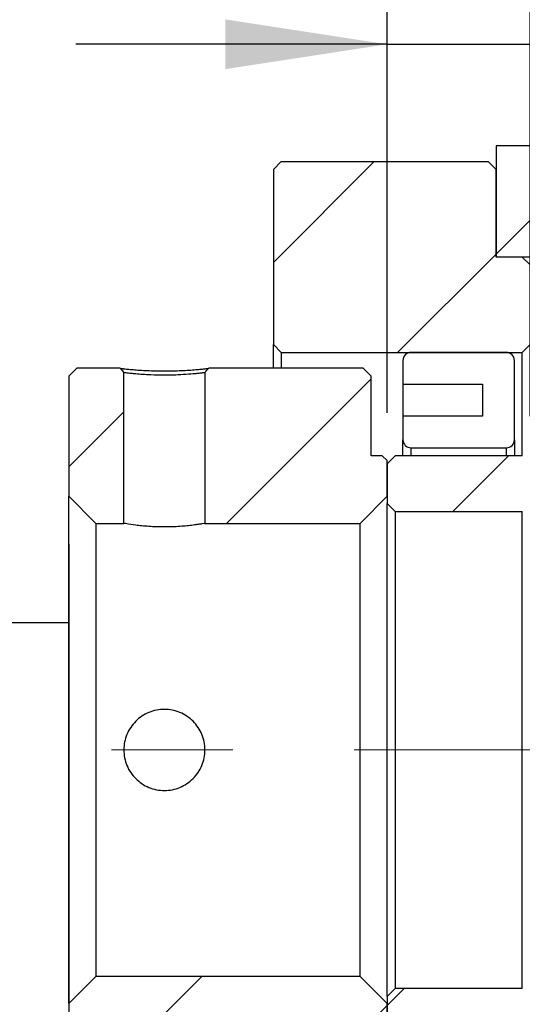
# Model space of a CAD drawing. Header units: millimetres. Extents: x 25 to 291, y 5 to 200.
# Tile 6 of 9: x 230 to 240, y 49 to 70. Entities that reach past the tile are written whole.
import ezdxf

# ---------------------------------------------------------------- set-up
doc = ezdxf.new("R2010")
doc.units = ezdxf.units.MM
doc.linetypes.add('CENTERX2', pattern=[20.319999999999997, 12.7, -2.54, 2.54, -2.54])
doc.layers.add('圖層0', color=7, linetype='Continuous')
doc.styles.add('SLDTEXTSTYLE0', font='TXT', dxfattribs={"width": 0.7})
doc.dimstyles.new('SLDDIMSTYLE4', dxfattribs={"dimtxt": 3.3899739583, "dimasz": 2.5, "dimexe": 0, "dimexo": 0.0625, "dimgap": 0.8474934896, "dimtad": 1, "dimlfac": 3, "dimrnd": 1e-09, "dimzin": 12, "dimdsep": 46, "dimtxsty": 'SLDTEXTSTYLE0', "dimsah": 1, "dimcen": 0.09, "dimadec": 0, "dimazin": 3, "dimtfac": 1, "dimtmove": 0, "dimatfit": 0, "dimfxl": 1, "dimfrac": 2, "dimtolj": 1, "dimtzin": 12, "dimarcsym": 0})
pattern_1 = [(45, (0, 0), (-2.245064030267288, 2.245064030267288), [])]

# ---------------------------------------------------------------- blocks, each defined once
blk = doc.blocks.new('_D_15')
at = {"layer": '圖層0', "color": 7}
for p, q in [((230.9065548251, 58.6620502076), (230.9065548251, 27.0446090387)), ((251.2398881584, 43.0120502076), (251.2398881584, 27.0446090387)), ((251.2398881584, 28.0446090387), (230.9065548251, 28.0446090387))]:
    blk.add_line(p, q, dxfattribs=at)
for points in [[(230.9065548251, 28.0446090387), (234.2965287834, 27.5230745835), (234.2965287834, 28.5661434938)], [(251.2398881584, 28.0446090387), (247.8499142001, 28.5661434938), (247.8499142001, 27.5230745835)]]:
    blk.add_solid(points, dxfattribs=at)
at = {"layer": '圖層0', "color": 7, "char_height": 3.175, "attachment_point": 1, "style": 'SLDTEXTSTYLE0'}
for s, insert in [('(', (238.235529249, 32.1373991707)), (')', (243.5389549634, 32.1373991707)), ('61', (239.5643255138, 32.1373991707))]:
    blk.add_mtext(s, dxfattribs=dict(at, insert=insert))
blk = doc.blocks.new('_D_17')
at = {"layer": '圖層0', "color": 7}
for p, q in [((237.5732214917, 61.4120502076), (237.5732214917, 70.1386791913)), ((240.5732214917, 61.345383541), (240.5732214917, 70.1386791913)), ((237.5732214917, 69.1386791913), (231.0540408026, 69.1386791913)), ((237.5732214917, 69.1386791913), (240.5732214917, 69.1386791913)), ((240.5732214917, 69.1386791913), (247.0924021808, 69.1386791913))]:
    blk.add_line(p, q, dxfattribs=at)
for points in [[(237.5732214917, 69.1386791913), (234.1832475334, 69.6602136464), (234.1832475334, 68.6171447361)], [(240.5732214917, 69.1386791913), (243.9631954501, 68.6171447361), (243.9631954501, 69.6602136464)]]:
    blk.add_solid(points, dxfattribs=at)
at = {"layer": '圖層0', "color": 7, "insert": (238.1762017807, 73.2314693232), "char_height": 3.175, "attachment_point": 1, "style": 'SLDTEXTSTYLE0'}
blk.add_mtext('9', dxfattribs=at)

msp = doc.modelspace()

# ---------------------------------------------------------------- hatches: boundary and pattern name
at = {"layer": '圖層0', "linetype": 'Continuous', "lineweight": 18}
h = msp.add_hatch(dxfattribs=at)
h.set_pattern_fill('ANSI31', color=256, style=0)
h.set_pattern_definition(pattern_1)
h.paths.add_polyline_path([(251.3065548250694, 62.51205020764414), (251.5065548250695, 62.51205020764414), (251.5732214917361, 62.5787168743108), (251.5732214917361, 62.67871687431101), (254.9065548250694, 62.67871687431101), (254.9065548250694, 67.01205020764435), (239.8565548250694, 67.01205020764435), (239.8565548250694, 64.67871687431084), (251.2398881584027, 64.67871687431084), (251.2398881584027, 62.5787168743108)], flags=0)
h = msp.add_hatch(dxfattribs=at)
h.set_pattern_fill('ANSI31', color=256, style=0)
h.set_pattern_definition(pattern_1)
h.paths.add_polyline_path([(235.3565548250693, 66.67871687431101), (235.1898881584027, 66.51205020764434), (235.1898881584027, 62.84538354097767), (235.3565548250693, 62.67871687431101), (240.4065548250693, 62.67871687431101), (240.573221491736, 62.84538354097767), (240.573221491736, 64.51205020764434), (240.4065548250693, 64.67871687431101), (239.8565548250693, 64.67871687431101), (239.8565548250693, 66.51205020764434), (239.6898881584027, 66.67871687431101)], flags=0)
h = msp.add_hatch(dxfattribs=at)
h.set_pattern_fill('ANSI31', color=256, style=0)
h.set_pattern_definition(pattern_1)
edge = h.paths.add_edge_path(flags=0)
edge.add_line((239.573221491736, 62.01205020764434), (239.573221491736, 61.34538354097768))
edge.add_line((239.573221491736, 61.34538354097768), (237.9065548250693, 61.34538354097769))
edge.add_line((237.9065548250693, 61.34538354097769), (237.9065548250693, 60.84538354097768))
edge.add_arc((238.073221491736, 60.84538354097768), 0.1666666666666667, 180, 270.0000000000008)
edge.add_line((238.073221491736, 60.67871687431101), (240.073221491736, 60.67871687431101))
edge.add_arc((240.073221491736, 60.84538354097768), 0.1666666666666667, 270.0000000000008, 360.0000000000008)
edge.add_line((240.2398881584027, 60.84538354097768), (240.2398881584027, 62.51205020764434))
edge.add_arc((240.073221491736, 62.51205020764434), 0.1666666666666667, 0, 90)
edge.add_line((240.073221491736, 62.67871687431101), (238.073221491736, 62.67871687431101))
edge.add_arc((238.073221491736, 62.51205020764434), 0.1666666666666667, 90, 180)
edge.add_line((237.9065548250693, 62.51205020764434), (237.9065548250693, 62.01205020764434))
edge.add_line((237.9065548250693, 62.01205020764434), (239.573221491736, 62.01205020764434))
h = msp.add_hatch(dxfattribs=at)
h.set_pattern_fill('ANSI31', color=256, style=0)
h.set_pattern_definition(pattern_1)
h.paths.add_polyline_path([(230.9065548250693, 59.66205020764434), (231.473221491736, 59.09538354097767), (232.0565548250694, 59.09538354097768), (232.0565548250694, 62.25487524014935), (231.9773067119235, 62.34538354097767), (231.073221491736, 62.34538354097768), (230.9065548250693, 62.17871687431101)], flags=0)
h = msp.add_hatch(dxfattribs=at)
h.set_pattern_fill('ANSI31', color=256, style=0)
h.set_pattern_definition(pattern_1)
edge = h.paths.add_edge_path(flags=0)
edge.add_line((237.0065548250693, 59.09538354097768), (237.573221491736, 59.66205020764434))
edge.add_line((237.573221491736, 59.66205020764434), (237.573221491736, 60.41205020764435))
edge.add_line((237.573221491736, 60.41205020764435), (237.473221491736, 60.51205020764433))
edge.add_line((237.473221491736, 60.51205020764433), (237.2398881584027, 60.51205020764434))
edge.add_line((237.2398881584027, 60.51205020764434), (237.2398881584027, 62.17871687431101))
edge.add_line((237.2398881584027, 62.17871687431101), (237.073221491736, 62.34538354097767))
edge.add_line((237.073221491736, 62.34538354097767), (233.8358017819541, 62.34538354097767))
edge.add_line((233.8358019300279, 62.34538343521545), (233.7565539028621, 62.25487513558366))
edge.add_line((233.7565548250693, 62.25487514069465), (233.7565548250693, 59.09538354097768))
edge.add_line((233.7565548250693, 59.09538354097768), (237.0065548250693, 59.09538354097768))
h = msp.add_hatch(dxfattribs=at)
h.set_pattern_fill('ANSI31', color=256, style=0)
h.set_pattern_definition(pattern_1)
edge = h.paths.add_edge_path(flags=0)
edge.add_line((237.573221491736, 59.51205020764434), (237.7398881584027, 59.34538354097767))
edge.add_line((237.7398881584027, 59.34538354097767), (240.4065548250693, 59.34538354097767))
edge.add_arc((240.4065548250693, 59.51205020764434), 0.1666666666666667, 270.0000000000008, 360.0000000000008)
edge.add_line((240.573221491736, 59.51205020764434), (240.573221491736, 60.34538354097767))
edge.add_arc((240.4065548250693, 60.34538354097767), 0.1666666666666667, 0, 90)
edge.add_line((240.4065548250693, 60.51205020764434), (237.7398881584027, 60.51205020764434))
edge.add_line((237.7398881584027, 60.51205020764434), (237.573221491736, 60.34538354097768))
edge.add_line((237.573221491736, 60.34538354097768), (237.573221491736, 59.51205020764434))
h = msp.add_hatch(dxfattribs=at)
h.set_pattern_fill('ANSI31', color=256, style=0)
h.set_pattern_definition(pattern_1)
h.paths.add_polyline_path([(237.473221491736, 48.178716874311), (237.573221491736, 48.27871687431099), (237.573221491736, 49.02871687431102), (237.0065548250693, 49.59538354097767), (231.473221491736, 49.59538354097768), (230.9065548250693, 49.02871687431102), (230.9065548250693, 46.51205020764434), (231.073221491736, 46.34538354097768), (237.073221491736, 46.34538354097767), (237.2398881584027, 46.51205020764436), (237.2398881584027, 48.17871687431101)], flags=0)
h = msp.add_hatch(dxfattribs=at)
h.set_pattern_fill('ANSI31', color=256, style=0)
h.set_pattern_definition(pattern_1)
edge = h.paths.add_edge_path(flags=0)
edge.add_line((237.7398881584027, 49.34538354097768), (237.573221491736, 49.17871687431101))
edge.add_line((237.573221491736, 49.17871687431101), (237.573221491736, 48.34538354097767))
edge.add_line((237.573221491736, 48.34538354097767), (237.7398881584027, 48.17871687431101))
edge.add_line((237.7398881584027, 48.17871687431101), (240.4065548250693, 48.17871687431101))
edge.add_arc((240.4065548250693, 48.34538354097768), 0.1666666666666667, 270.0000000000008, 360.0000000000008)
edge.add_line((240.573221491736, 48.34538354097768), (240.573221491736, 49.17871687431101))
edge.add_arc((240.4065548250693, 49.17871687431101), 0.1666666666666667, 0, 90)
edge.add_line((240.4065548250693, 49.34538354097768), (237.7398881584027, 49.34538354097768))

# ---------------------------------------------------------------- linework, layer by layer
at = {"color": 7, "linetype": 'Continuous', "lineweight": 25}
for p, q in [((239.8565539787, 67.0120498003), (239.8565539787, 64.6787167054)), ((254.9065554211, 67.0120498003), (239.8565539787, 67.0120498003)), ((235.1898877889, 66.5120500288), (235.3565547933, 66.6787170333)), ((235.3565547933, 66.6787170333), (239.6898869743, 66.6787170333)), ((239.6898869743, 66.6787170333), (239.8565539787, 66.5120500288)), ((235.1898877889, 66.5120500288), (235.1898877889, 62.845383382)), ((239.8565539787, 64.6787167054), (239.8565539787, 66.5120500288)), ((251.2398862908, 64.6787167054), (239.8565539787, 64.6787167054)), ((240.4065533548, 64.6787167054), (239.8565539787, 64.6787167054)), ((240.4065533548, 64.6787167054), (240.5732228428, 64.5120503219)), ((235.3565547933, 62.6787169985), (235.1898877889, 62.845383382)), ((235.1898877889, 62.3453836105), (235.1898877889, 62.845383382)), ((240.5732228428, 62.845383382), (240.4065533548, 62.6787169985)), ((235.3565547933, 62.6787169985), (240.4065533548, 62.6787169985)), ((235.3565547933, 62.6787169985), (235.3565547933, 62.3453836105)), ((240.073219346, 62.6787169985), (238.0732202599, 62.6787169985)), ((240.4065533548, 60.5120502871), (240.4065533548, 62.6787169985)), ((230.9065539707, 62.1787166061), (231.0732209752, 62.3453836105)), ((231.9773067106, 62.3453836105), (231.0732209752, 62.3453836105)), ((231.9773067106, 62.3453836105), (232.0565560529, 62.2548751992)), ((237.0732207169, 62.3453836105), (233.8358018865, 62.3453836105)), ((237.0732207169, 62.3453836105), (237.2398877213, 62.1787166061)), ((237.906555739, 62.5120499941), (237.906555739, 62.0120502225)), ((240.2398888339, 60.8453836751), (240.2398888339, 62.5120499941)), ((230.9065539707, 62.1787166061), (230.9065539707, 59.6620501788)), ((232.0565560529, 59.0953835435), (232.0565560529, 62.2548751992)), ((233.7565550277, 62.2548751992), (233.7565550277, 59.0953835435)), ((237.2398877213, 60.5120502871), (237.2398877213, 62.1787166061)), ((237.906555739, 62.0120502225), (239.5732208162, 62.0120502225)), ((237.906555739, 62.0120502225), (237.906555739, 61.3453834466)), ((239.5732208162, 62.0120502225), (239.5732208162, 61.3453834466)), ((237.906555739, 61.3453834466), (237.906555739, 60.8453836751)), ((239.5732208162, 61.3453834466), (237.906555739, 61.3453834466)), ((237.906555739, 60.5120502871), (237.906555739, 60.8453836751)), ((240.2398888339, 60.8453836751), (240.2398888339, 60.5120502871)), ((237.4732225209, 60.5120502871), (237.2398877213, 60.5120502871)), ((237.4732225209, 60.5120502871), (237.5732217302, 60.412050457)), ((237.5732217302, 60.3453832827), (237.7398887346, 60.5120502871)), ((240.4065533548, 60.5120502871), (237.7398887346, 60.5120502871)), ((238.0732202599, 60.6787166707), (240.073219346, 60.6787166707)), ((237.5732217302, 59.6620501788), (237.5732217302, 60.412050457)), ((237.5732217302, 60.3453832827), (237.5732217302, 59.5120501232)), ((231.4732202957, 59.0953835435), (230.9065539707, 59.6620501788)), ((230.9065539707, 49.0287169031), (230.9065539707, 59.6620501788)), ((237.5732217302, 59.6620501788), (237.0065554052, 59.0953835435)), ((237.7398887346, 59.3453834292), (237.5732217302, 59.5120501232)), ((237.5732217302, 49.1787169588), (237.5732217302, 59.5120501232)), ((237.7398887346, 59.3453834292), (240.4065533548, 59.3453834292)), ((237.7398887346, 59.3453834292), (237.7398887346, 49.3453836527)), ((240.4065533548, 49.3453836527), (240.4065533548, 59.3453834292)), ((231.4732202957, 59.0953835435), (231.4732202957, 49.5953835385)), ((231.4732202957, 59.0953835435), (232.0565560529, 59.0953835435)), ((233.7565550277, 59.0953835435), (237.0065554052, 59.0953835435)), ((237.0065554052, 49.5953835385), (237.0065554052, 59.0953835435)), ((230.9065539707, 57.0120503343), (226.4065547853, 57.0120503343)), ((230.9065539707, 49.0287169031), (231.4732202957, 49.5953835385)), ((237.0065554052, 49.5953835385), (231.4732202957, 49.5953835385)), ((237.0065554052, 49.5953835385), (237.5732217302, 49.0287169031)), ((237.5732217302, 49.1787169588), (237.7398887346, 49.3453836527)), ((240.4065533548, 49.3453836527), (237.7398887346, 49.3453836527)), ((237.5732217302, 49.1787169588), (237.5732217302, 48.3453837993)), ((230.9065539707, 49.0287169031), (230.9065539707, 46.5120504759)), ((237.5732217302, 48.278716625), (237.5732217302, 49.0287169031))]:
    msp.add_line(p, q, dxfattribs=at)
at = {"color": 8, "linetype": 'Continuous', "lineweight": 25}
for p, q in [((238.0732202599, 60.6787166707), (238.0732202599, 60.5120502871)), ((240.073219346, 60.5120502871), (240.073219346, 60.6787166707))]:
    msp.add_line(p, q, dxfattribs=at)
at = {"color": 7, "linetype": 'Continuous', "lineweight": 25, "flags": 128}
msp.add_lwpolyline([(233.7565550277, 62.2548751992), (233.7777668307, 62.2791026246), (233.7989811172, 62.303330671), (233.8358018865, 62.3453836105)], dxfattribs=at)
at = {"color": 7, "linetype": 'Continuous', "lineweight": 25}
for centre, radius, start, end in [((238.0732214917, 62.5120502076), 0.1666666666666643, 90, 180), ((240.0732214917, 62.5120502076), 0.1666666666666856, 0, 90), ((238.0732214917, 60.845383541), 0.1666666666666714, 180, 270), ((240.0732214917, 60.845383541), 0.1666666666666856, 270, 3e-10)]:
    msp.add_arc(centre, radius, start, end, dxfattribs=at)
for points, knots in [([(231.9773067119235, 62.34538354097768), (231.9776019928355, 62.34535016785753), (231.9781911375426, 62.34528358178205), (231.9827705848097, 62.34474859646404), (231.9900617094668, 62.34390476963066), (232.0003260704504, 62.34272890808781), (232.0134917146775, 62.34123774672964), (232.0295820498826, 62.33943661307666), (232.0639848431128, 62.33563153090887), (232.129232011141, 62.32858476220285), (232.2451820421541, 62.31773733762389), (232.386571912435, 62.30688304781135), (232.5489560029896, 62.29774017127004), (232.7244430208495, 62.29144339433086), (232.906601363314, 62.28925916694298), (233.0888697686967, 62.29142350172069), (233.2641905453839, 62.29772600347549), (233.4264979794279, 62.30687250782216), (233.5677284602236, 62.31771964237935), (233.6837017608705, 62.32858143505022), (233.7550435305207, 62.3362979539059), (233.7966694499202, 62.34091700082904), (233.8190948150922, 62.34345575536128), (233.8331456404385, 62.34507861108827), (233.8349153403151, 62.3452817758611), (233.8358017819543, 62.34538354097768)], [0, 0, 0, 0, 0.0179466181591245, 0.0358071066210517, 0.0536374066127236, 0.0714937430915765, 0.089432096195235, 0.1075076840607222, 0.1257744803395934, 0.1888134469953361, 0.2510587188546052, 0.3131203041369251, 0.3757880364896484, 0.4383025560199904, 0.50007617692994, 0.5617245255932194, 0.624324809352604, 0.6868665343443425, 0.748923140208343, 0.8111081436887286, 0.8743100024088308, 0.9061623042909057, 0.9375299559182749, 0.9687087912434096, 1, 1, 1, 1]), ([(233.7565548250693, 62.25487514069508), (233.7562468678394, 62.25481683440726), (233.7556115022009, 62.25469653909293), (233.7502351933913, 62.25382046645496), (233.7409097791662, 62.25244620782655), (233.7266821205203, 62.25051393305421), (233.7070256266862, 62.24804096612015), (233.6813089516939, 62.24502151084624), (233.6489708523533, 62.24145929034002), (233.6095031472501, 62.2373441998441), (233.5624531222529, 62.23271443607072), (233.4686075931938, 62.22365647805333), (233.3149397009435, 62.21217031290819), (233.1041948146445, 62.20272520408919), (232.8715180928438, 62.1982733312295), (232.587332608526, 62.20644911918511), (232.3546340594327, 62.2223547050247), (232.2177259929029, 62.23590907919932), (232.1517116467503, 62.24271783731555), (232.1051202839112, 62.24810234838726), (232.0756069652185, 62.25191623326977), (232.0593209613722, 62.254367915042), (232.0574459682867, 62.25471179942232), (232.0565548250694, 62.25487524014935)], [0, 0, 0, 0, 0.0195126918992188, 0.0402578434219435, 0.0622370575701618, 0.0854516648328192, 0.1099027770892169, 0.1355913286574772, 0.1625181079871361, 0.1906837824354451, 0.2200889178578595, 0.2507339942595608, 0.3479173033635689, 0.4311633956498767, 0.5004686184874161, 0.6094225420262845, 0.7494669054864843, 0.7998636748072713, 0.8468005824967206, 0.8902793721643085, 0.9303026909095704, 0.9668743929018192, 1, 1, 1, 1]), ([(233.7565548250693, 59.09538354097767), (233.7565548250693, 59.09538354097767), (233.7342000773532, 59.0912499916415), (233.6706019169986, 59.08071150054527), (233.6441204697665, 59.07645801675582), (233.5821910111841, 59.06719959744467), (233.5471078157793, 59.06224695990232), (233.4688112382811, 59.05225348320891), (233.4251696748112, 59.04717715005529), (233.3330898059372, 59.03791312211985), (233.2843473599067, 59.03367593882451), (233.1813043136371, 59.02649940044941), (233.1274582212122, 59.02361492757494), (233.0187724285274, 59.01974375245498), (232.9631821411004, 59.01871796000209), (232.8508957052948, 59.01870632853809), (232.7956256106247, 59.01971199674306), (232.6867682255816, 59.02356132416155), (232.6326174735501, 59.0264533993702), (232.5298676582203, 59.03358858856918), (232.4810668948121, 59.03781606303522), (232.3885774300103, 59.04710488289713), (232.3450266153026, 59.05216682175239), (232.2276832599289, 59.06712541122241), (232.1642850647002, 59.07710690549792), (232.1005044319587, 59.08766966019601), (232.0840409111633, 59.09052973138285), (232.0620878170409, 59.09438425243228), (232.0565548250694, 59.09538354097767), (232.0565548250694, 59.09538354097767)], [0, 0, 0, 0, 0.125, 0.125, 0.1875, 0.1875, 0.25, 0.25, 0.3125, 0.3125, 0.375, 0.375, 0.4375, 0.4375, 0.5, 0.5, 0.5625, 0.5625, 0.625, 0.625, 0.6875, 0.6875, 0.75, 0.75, 0.875, 0.875, 0.9375, 0.9375, 1, 1, 1, 1]), ([(232.0565548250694, 54.34538354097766), (232.0565548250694, 54.40165993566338), (232.0620883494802, 54.45697354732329), (232.083748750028, 54.56576076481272), (232.1001465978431, 54.61980631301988), (232.1428511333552, 54.72268813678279), (232.1689670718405, 54.77146539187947), (232.2306475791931, 54.86377608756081), (232.2664723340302, 54.90739321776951), (232.3447194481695, 54.98561903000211), (232.387434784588, 55.02076185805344), (232.4803040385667, 55.08290083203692), (232.5296006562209, 55.10923432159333), (232.6318244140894, 55.1516624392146), (232.6855081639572, 55.16804410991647), (232.7952779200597, 55.18992453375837), (232.8505024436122, 55.19535104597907), (232.9616173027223, 55.19541574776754), (233.0180658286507, 55.18987100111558), (233.1271656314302, 55.16813784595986), (233.1802047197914, 55.15205917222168), (233.2832525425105, 55.1093918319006), (233.3328538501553, 55.08283041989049), (233.4248202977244, 55.02137145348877), (233.4678736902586, 54.9861245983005), (233.5469897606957, 54.90705164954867), (233.5820777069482, 54.86425634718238), (233.6436319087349, 54.77232326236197), (233.6703098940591, 54.72257585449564), (233.7129633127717, 54.61979417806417), (233.7290917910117, 54.56681354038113), (233.7509442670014, 54.45765453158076), (233.7565327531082, 54.40124932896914), (233.7565987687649, 54.23466248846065), (233.7342824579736, 54.12259243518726), (233.6707294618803, 53.96908000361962), (233.6442633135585, 53.9194836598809), (233.5823533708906, 53.82682703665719), (233.5472784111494, 53.78409678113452), (233.4689968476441, 53.70567383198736), (233.4253599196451, 53.66980219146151), (233.3332835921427, 53.60817838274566), (233.2845421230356, 53.58200988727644), (233.1815002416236, 53.53914613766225), (233.1276482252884, 53.52277210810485), (233.0189533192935, 53.50102672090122), (232.9633613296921, 53.49542702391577), (232.8510571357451, 53.49534056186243), (232.7957784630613, 53.50080770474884), (232.6869043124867, 53.52238086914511), (232.6327447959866, 53.53877256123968), (232.5299741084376, 53.58132845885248), (232.4811636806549, 53.60739064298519), (232.3886560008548, 53.66909074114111), (232.3450948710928, 53.7048217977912), (232.2277247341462, 53.82201348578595), (232.164311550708, 53.91662787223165), (232.1005153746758, 54.069948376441), (232.0840478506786, 54.12376428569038), (232.0620892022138, 54.23353261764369), (232.0565548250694, 54.28910714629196), (232.0565548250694, 54.34538354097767)], [0, 0, 0, 0, 0.0312500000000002, 0.0312500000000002, 0.0625000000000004, 0.0625000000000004, 0.0937500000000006, 0.0937500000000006, 0.1250000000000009, 0.1250000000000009, 0.1562500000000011, 0.1562500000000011, 0.1875000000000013, 0.1875000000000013, 0.2187500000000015, 0.2187500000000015, 0.2500000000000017, 0.2500000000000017, 0.2812500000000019, 0.2812500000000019, 0.3125000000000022, 0.3125000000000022, 0.3437500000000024, 0.3437500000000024, 0.3750000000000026, 0.3750000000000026, 0.4062500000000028, 0.4062500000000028, 0.437500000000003, 0.437500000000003, 0.4687500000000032, 0.4687500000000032, 0.5000000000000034, 0.5000000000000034, 0.5625000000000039, 0.5625000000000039, 0.5937500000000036, 0.5937500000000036, 0.6250000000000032, 0.6250000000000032, 0.6562500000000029, 0.6562500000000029, 0.6875000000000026, 0.6875000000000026, 0.7187500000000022, 0.7187500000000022, 0.7500000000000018, 0.7500000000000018, 0.7812500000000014, 0.7812500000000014, 0.8125000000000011, 0.8125000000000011, 0.8437500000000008, 0.8437500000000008, 0.8750000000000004, 0.8750000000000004, 0.9374999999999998, 0.9374999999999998, 0.9687499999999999, 0.9687499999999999, 1, 1, 1, 1])]:
    msp.add_open_spline(points, degree=3, knots=knots, dxfattribs=at)
at = {"layer": '圖層0', "color": 7, "linetype": 'CENTERX2', "lineweight": 18}
msp.add_line((196.2398881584, 54.345383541), (257.7993084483, 54.345383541), dxfattribs=at)

# ---------------------------------------------------------------- dimensions: what is measured, and where the dimension line sits
at = {"layer": '圖層0', "color": 7}
dim = msp.add_linear_dim(base=(240.5732214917, 69.1386791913), p1=(237.5732214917, 60.4120502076), p2=(240.5732214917, 60.345383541), dimstyle='SLDDIMSTYLE4', dxfattribs=at)
dim.commit()
dim.dimension.update_dxf_attribs({"geometry": '_D_17', "text_midpoint": (239.1698591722, 69.1386791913), "dimtype": 160})
dim = msp.add_linear_dim(base=(230.9065548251, 28.0446090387), p1=(251.2398881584, 44.0120502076), p2=(230.9065548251, 59.6620502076), text='(<>)', dimstyle='SLDDIMSTYLE4', dxfattribs=at)
dim.commit()
dim.dimension.update_dxf_attribs({"geometry": '_D_15', "text_midpoint": (241.5516401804, 28.0446090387), "dimtype": 160})

doc.saveas('drawing.dxf')
